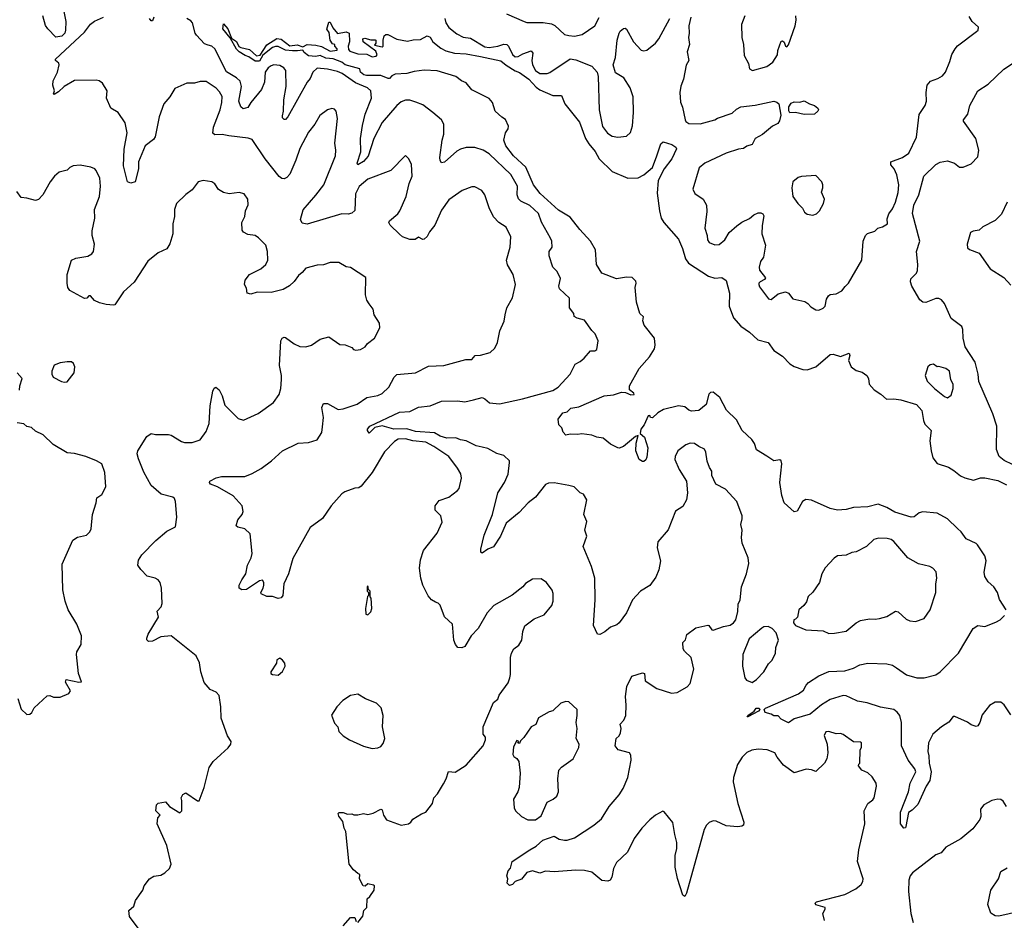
# Model space of a CAD drawing. Extents: x 1954683 to 2060285, y 904798 to 1016299.
# Tile 97 of 256: x 1991506 to 1998319, y 936977 to 943208. Entities that reach past the tile are written whole.
import ezdxf

# ---------------------------------------------------------------- set-up
doc = ezdxf.new("R2010")
doc.units = 0

msp = doc.modelspace()

# ---------------------------------------------------------------- linework, layer by layer
at = {"layer": '0CON10XD'}
for points in [[(1991794, 943345), (1991824, 943195), (1991823.8, 943135), (1991818.8, 943115), (1991796.8, 943093.2), (1991755, 943086.2), (1991700, 943145), (1991685, 943167.5), (1991666.2, 943235)], [(1992433.5, 943225), (1992425, 943198.6), (1992415, 943199.4), (1992404.6, 943215)], [(1994875, 943248.8), (1994995.6, 943195.6), (1995015, 943188.6), (1995127.3, 943187.3), (1995185, 943179.2), (1995207.8, 943167.8), (1995275, 943105.8), (1995305, 943098.5), (1995345, 943094.4), (1995397.5, 943105), (1995486, 943165), (1995515, 943223.3)], [(1996148.8, 943225), (1996136.2, 943165), (1996139.4, 943115), (1996134.2, 943085), (1996140, 943035), (1996124.4, 942985), (1996135.6, 942925), (1996116.6, 942893.4), (1996098.9, 942795), (1996081.4, 942748.6), (1996073.3, 942705), (1996078.1, 942638.1), (1996092.7, 942602.7), (1996110.8, 942515), (1996115, 942503.8), (1996135, 942490), (1996215, 942487.1), (1996315, 942514.3), (1996334.5, 942525.5), (1996435, 942561.9), (1996465, 942589.4), (1996494.7, 942605.3), (1996595, 942615.3), (1996723.3, 942643.3), (1996745, 942636.9), (1996757.8, 942625), (1996772.6, 942547.4), (1996762.8, 942507.2), (1996751.5, 942488.5), (1996715, 942470.8), (1996645, 942414.2), (1996595.8, 942385), (1996574.2, 942345), (1996537.7, 942332.3), (1996514.6, 942315.4), (1996478.9, 942311.1), (1996395, 942284.5), (1996245.8, 942214.2), (1996206.4, 942183.6), (1996163.8, 942035), (1996177.5, 942005), (1996235.5, 941965.5), (1996259.2, 941925), (1996260.5, 941879.5), (1996245.8, 941765), (1996263.8, 941715), (1996266.2, 941685), (1996276.2, 941666.2), (1996315, 941650.8), (1996345, 941652.5), (1996385.8, 941685), (1996415.6, 941734.4), (1996467.6, 941782.4), (1996502.1, 941807.9), (1996555, 941832.9), (1996585, 941856.9), (1996615, 941870.8), (1996635, 941872), (1996648.8, 941865), (1996655, 941850), (1996642.8, 941782.8), (1996641.5, 941725), (1996667.3, 941647.3), (1996652, 941565), (1996632.5, 941535), (1996621.9, 941495), (1996625.6, 941475), (1996667.5, 941422.5), (1996660, 941410), (1996628.8, 941395), (1996620, 941385), (1996620, 941375), (1996625, 941360), (1996687, 941277), (1996705, 941272.5), (1996755, 941310), (1996805, 941323.8), (1996826.2, 941315), (1996855.8, 941275.8), (1996937.6, 941257.6), (1996958.8, 941245), (1996980.6, 941220.6), (1997015, 941201.2), (1997035, 941198.8), (1997065, 941211.2), (1997080, 941225), (1997087.5, 941275), (1997101.7, 941298.3), (1997114.4, 941305.6), (1997155, 941311.4), (1997195, 941332), (1997217.6, 941362.4), (1997240, 941385), (1997333.8, 941545), (1997343.3, 941675), (1997359.2, 941715), (1997372.7, 941727.3), (1997422.5, 941745), (1997444.1, 941765.9), (1997475, 941773.8), (1997510, 941795), (1997509.3, 941830.7), (1997518.8, 941865), (1997545, 941900), (1997565.4, 941944.6), (1997585, 942012.5), (1997590, 942065), (1997574.4, 942135), (1997556.2, 942176.2), (1997534.6, 942204.6), (1997534.2, 942225), (1997615, 942254.4), (1997657.5, 942285), (1997712.2, 942395), (1997729.3, 942550.7), (1997772, 942615), (1997780, 942645), (1997779.2, 942705), (1997786, 942755), (1997807.9, 942782.1), (1997859.7, 942800.3), (1997890.3, 942819.7), (1997912, 942845), (1997942.3, 942917.7), (1997955, 942967.5), (1997978, 943005), (1997995, 943026.2), (1998127.5, 943125), (1998137.5, 943135), (1998140, 943155), (1998096.7, 943195), (1998075, 943230)], [(1996522.5, 943235), (1996500.8, 943175), (1996503.2, 943083.2), (1996514.4, 943035), (1996518.8, 942958.8), (1996550, 942905), (1996555, 942867.5), (1996575.9, 942855.9), (1996675, 942882.9), (1996717.1, 942912.9), (1996750.3, 942965), (1996752.9, 942995), (1996775, 943060), (1996785, 943060.8), (1996795, 943052), (1996805, 943023.8), (1996815, 943020), (1996825, 943033.3), (1996872, 943165), (1996879.2, 943205), (1996875.8, 943235)], [(1992227.6, 942312.4), (1992248.8, 942425), (1992236.7, 942495), (1992186.6, 942566.6), (1992136.2, 942595), (1992107.5, 942665), (1992110, 942715), (1992078.3, 942768.3), (1992055, 942784.3), (1992035, 942788.1), (1991886.1, 942786.1), (1991813.7, 942746.3), (1991775, 942708.8), (1991745, 942690), (1991740, 942695), (1991746.7, 942715), (1991734.2, 942755), (1991737.1, 942785), (1991767.5, 942845), (1991780, 942895), (1991777.7, 942907.7), (1991753.8, 942925), (1991754.2, 942935), (1991955, 943121.2), (1991995, 943176), (1992022.6, 943197.4), (1992085, 943224)], [(1994705, 940250.3), (1994665, 940260), (1994595, 940294.3), (1994555, 940300.5), (1994524.8, 940314.8), (1994462.2, 940312.2), (1994415, 940326.3), (1994375, 940348.3), (1994245, 940359), (1994185, 940377.7), (1994095, 940374.9), (1994015, 940397.1), (1993963.3, 940386.7), (1993925, 940347.5), (1993912.9, 940365), (1993913.3, 940375), (1993929.2, 940395), (1994135, 940491.8), (1994205, 940497.8), (1994265, 940527.1), (1994345, 940537.1), (1994425, 940567.8), (1994535, 940571.2), (1994586.3, 940563.7), (1994645, 940577.8), (1994705, 940593.1), (1994724.5, 940584.5), (1994756.8, 940556.8), (1994825, 940550.5), (1994985, 940583.5), (1995195, 940643.1), (1995230.8, 940665), (1995315.6, 940755), (1995348.8, 940825), (1995385, 940843.3), (1995410.8, 940865), (1995455, 940916.7), (1995485, 940916.7), (1995500, 940925), (1995507.5, 940985), (1995488.8, 941035), (1995465, 941057.5), (1995415, 941129.2), (1995363.4, 941143.4), (1995343.3, 941155), (1995340, 941175), (1995309.4, 941215), (1995311.2, 941281.2), (1995240.8, 941345), (1995237.5, 941365), (1995247.5, 941417.5), (1995224, 941465), (1995195.8, 941495), (1995169.2, 941575), (1995170.6, 941605), (1995190, 941635), (1995187.8, 941675), (1995178.9, 941695), (1995117.1, 941807.1), (1995095, 941866.7), (1995035, 941921.5), (1994972.8, 941952.8), (1994957.1, 941967.1), (1994947.9, 941995), (1994950, 942055), (1994905, 942135.6), (1994755, 942278.8), (1994712.5, 942305), (1994655, 942322.8), (1994595, 942324), (1994555, 942312.9), (1994531.2, 942298.8), (1994445, 942221.2), (1994425, 942216.7), (1994415, 942232.5), (1994412.7, 942255), (1994428.7, 942375), (1994441.5, 942415), (1994441.4, 942485), (1994424.2, 942515), (1994365, 942565.8), (1994295, 942618.6), (1994246.2, 942636.2), (1994205, 942651.2), (1994175, 942651.5), (1994145, 942639.5), (1994115, 942613.5), (1994015, 942497.1), (1993956.8, 942385), (1993917.6, 942262.4), (1993885, 942227.5), (1993844.5, 942204.5), (1993840.6, 942215), (1993866.8, 942293.3), (1993864.2, 942385), (1993879, 942475), (1993895.2, 942555), (1993939.4, 942665), (1993936.5, 942715), (1993911.4, 942735), (1993829.9, 942769.9), (1993736.4, 942835), (1993705, 942848.4), (1993635, 942864.2), (1993565, 942872.9), (1993535, 942845.6), (1993515, 942801.1), (1993493.9, 942775), (1993360.8, 942535), (1993345, 942516.2), (1993335, 942516.2), (1993325, 942527.5), (1993323.5, 942543.5), (1993331.5, 942575), (1993333.4, 942653.4), (1993350.4, 942745), (1993348.5, 942855), (1993334.3, 942875), (1993305, 942890), (1993265, 942894.6), (1993245, 942889.2), (1993224.6, 942875), (1993203.9, 942845), (1993199.5, 942775), (1993178.9, 942725), (1993104.3, 942635), (1993085, 942601.2), (1993051.7, 942591.7), (1993035.4, 942605.4), (1993022, 942645), (1993039.5, 942745), (1993031.4, 942781.4), (1993006.8, 942805), (1992937.8, 942847.8), (1992855, 943005.6), (1992835, 943023.3), (1992810.3, 943030.3), (1992785, 943041.4), (1992729.5, 943099.5), (1992720, 943115), (1992702.5, 943185), (1992690, 943200), (1992662.5, 943215)], [(1998331.2, 939125), (1998285.5, 939195.5), (1998272.2, 939245), (1998246.2, 939285), (1998208.3, 939318.3), (1998183.8, 939355), (1998179.1, 939385), (1998193.1, 939465), (1998185, 939497.5), (1998134.5, 939574.5), (1998123.3, 939585), (1998055, 939615.7), (1998019.5, 939665), (1997995, 939688.1), (1997926.4, 939755), (1997855, 939792.8), (1997755, 939802.7), (1997730, 939795), (1997695, 939768.9), (1997674.4, 939765.6), (1997561, 939801), (1997505, 939833.9), (1997445, 939856.7), (1997375, 939837.3), (1997275, 939833.5), (1997225, 939819.1), (1997164.6, 939814.6), (1997115, 939825.6), (1996985, 939883.5), (1996945, 939888.6), (1996922, 939875), (1996885, 939807.5), (1996865, 939802.5), (1996796.2, 939865), (1996778.6, 939915), (1996766.4, 940005), (1996779.2, 940135), (1996775.8, 940155), (1996765, 940163.3), (1996725, 940156.7), (1996675, 940187.1), (1996605, 940232.5), (1996590, 940275), (1996572.2, 940302.2), (1996505.6, 940365), (1996465, 940438.8), (1996396.8, 940506.8), (1996351.4, 940595), (1996305, 940630), (1996285, 940627.8), (1996275, 940617.5), (1996255, 940546), (1996205, 940503.3), (1996155, 940500), (1996135, 940506.2), (1996108.2, 940528.2), (1996065, 940536.2), (1995960, 940510), (1995921.9, 940488.1), (1995885, 940453.8), (1995870, 940455), (1995865, 940470), (1995855, 940467.5), (1995826.1, 940403.9), (1995803.3, 940375), (1995800, 940345), (1995829.6, 940319.6), (1995852.9, 940245), (1995845, 940180), (1995838.3, 940161.7), (1995825, 940150), (1995815, 940150), (1995792.5, 940165), (1995770, 940225), (1995772.3, 940277.7), (1995785, 940330), (1995767.5, 940325), (1995685, 940253.8), (1995655, 940244), (1995645, 940246.2), (1995595, 940270), (1995542.7, 940312.7), (1995498.8, 940318.8), (1995464.2, 940334.2), (1995395, 940343.3), (1995365, 940337.5), (1995315, 940341.2), (1995285, 940333.3), (1995266.7, 940355), (1995256.2, 940385), (1995237.5, 940405), (1995231.2, 940445), (1995265, 940488), (1995295, 940493.8), (1995319.7, 940520.3), (1995375, 940528.6), (1995550, 940605), (1995615, 940611.2), (1995669.1, 940630.9), (1995698.2, 940628.2), (1995735, 940613.1), (1995757.5, 940615), (1995756.2, 940625), (1995726.5, 940646.5), (1995724.3, 940675), (1995793.3, 940795), (1995862.9, 940875), (1995898.3, 940931.7), (1995904.1, 940955.9), (1995897.5, 941005), (1995828, 941095), (1995817.5, 941125), (1995821.7, 941151.7), (1995796.7, 941175), (1995774.3, 941254.3), (1995764.3, 941355), (1995771.4, 941385), (1995768.7, 941398.7), (1995745, 941423.3), (1995705, 941427.1), (1995635, 941414.4), (1995534.4, 941454.4), (1995498, 941515), (1995489.1, 941615), (1995454.6, 941675), (1995380.9, 941755), (1995315, 941841.1), (1995235, 941888.9), (1995107.1, 942005), (1995062.2, 942065), (1995007, 942187), (1994922.5, 942265), (1994868.9, 942335), (1994856, 942375), (1994866.7, 942425), (1994885, 942452.5), (1994888, 942472), (1994867.8, 942517.8), (1994842.7, 942532.7), (1994796.7, 942575), (1994776.7, 942635), (1994755, 942662.5), (1994635, 942723.3), (1994595, 942771.2), (1994562.5, 942785), (1994524.2, 942814.2), (1994395, 942852.9), (1994305, 942858.6), (1994235, 942848.8), (1994185, 942834.2), (1994105, 942830), (1994081.5, 942818.5), (1994065, 942801.2), (1994055, 942800), (1994005, 942821.8), (1993905, 942820.9), (1993886.7, 942825), (1993864, 942845), (1993858.3, 942868.3), (1993758.8, 942895), (1993734, 942914), (1993675, 942935.8), (1993625, 942940.3), (1993585, 942959.1), (1993555, 942952.4), (1993505, 942958.6), (1993475, 942981.2), (1993465, 942997.5), (1993428.9, 942991.1), (1993393.2, 942993.2), (1993345, 942997.8), (1993295, 943021.8), (1993275, 943022.7), (1993255, 943014.5), (1993188, 942962), (1993165, 942921.1), (1993135, 942920), (1993090.9, 942950.9), (1993065, 942959.2), (1993024.8, 942984.8), (1993005, 943004.3), (1992962.1, 943082.1), (1992910.5, 943145), (1992915, 943180), (1992946.5, 943145), (1992970.8, 943080.8), (1993006.5, 943056.5), (1993022.6, 943022.6), (1993035, 943014.4), (1993095, 943000.6), (1993145, 942958.1), (1993168.9, 942961.1), (1993215.3, 943034.7), (1993285, 943078.2), (1993315, 943072.1), (1993375, 943027.5), (1993425, 943034.4), (1993465, 943020), (1993495, 943035.5), (1993555, 943030.6), (1993595, 943022), (1993655, 942990), (1993702.5, 942997.5), (1993703.3, 943005), (1993687.5, 943025), (1993686.7, 943036.7), (1993670.7, 943040.7), (1993655, 943066.7), (1993648.3, 943118.3), (1993631.4, 943141.4), (1993645, 943190), (1993655, 943190), (1993671.7, 943151.7), (1993705, 943111.2), (1993765, 943122.5), (1993786.7, 943115), (1993788.6, 943055), (1993778, 943025), (1993781.2, 943001.2), (1993790, 942990), (1993845, 942972), (1993908.3, 942968.3), (1993945, 942951.4), (1993972.5, 942955), (1993980, 942965), (1993969.3, 942989.3), (1993882.5, 943055), (1993880, 943075), (1993895, 943080), (1993935, 943067.5), (1993965, 943067.5), (1993970, 943065), (1993970, 943045), (1993961.7, 943031.7), (1994015, 943020), (1994020, 943025), (1994020, 943065), (1994027.5, 943095), (1994040, 943105), (1994054.1, 943105.9), (1994115, 943072), (1994188.3, 943058.3), (1994228, 943068), (1994279.3, 943070.7), (1994325, 943096.2), (1994345, 943085.7), (1994365.3, 943055.3), (1994419.7, 943009.7), (1994455, 942991.8), (1994515, 942975.9), (1994595, 942972.4), (1994695, 942953.9)], [(1994448.1, 943215), (1994455.6, 943185), (1994475, 943154.3), (1994530.8, 943110.8), (1994575, 943086.7), (1994625, 943078.6), (1994725, 943020), (1994755, 943015.9), (1994815, 943024), (1994855, 943037.7), (1994876.5, 943036.5), (1994888.5, 943025), (1994915, 942965.8), (1994935, 942950.5), (1994955, 942952.1), (1994988.3, 942971.7), (1995045, 942991.9), (1995056.4, 942975), (1995050.4, 942925), (1995054.6, 942895), (1995075, 942855.6), (1995105, 942835.6), (1995155.5, 942834.5), (1995175, 942841.4), (1995315, 942936), (1995355, 942928.9), (1995465, 942886.9), (1995501.2, 942845), (1995508, 942815), (1995514.6, 942584.6), (1995539.4, 942469.4), (1995572.8, 942422.8), (1995605, 942401.9), (1995645.7, 942394.3), (1995705, 942401.2), (1995732.2, 942427.8), (1995746.3, 942473.7), (1995752.9, 942565), (1995751.5, 942675), (1995730, 942735), (1995685.8, 942805.8), (1995628.8, 942838.8), (1995612.5, 942895), (1995628.9, 942945), (1995640.5, 943065), (1995652.9, 943115), (1995660.9, 943129.1), (1995684.2, 943145.8), (1995695, 943150), (1995705, 943142.5), (1995754.2, 943055), (1995805, 942996.7), (1995825, 942991.2), (1995845, 942996.2), (1995905.8, 943045), (1995928.6, 943075), (1996004.4, 943215)], [(1994695, 942953.9), (1994835, 942923.3), (1994872, 942892), (1994935, 942852.9), (1994965, 942842.9), (1995029.2, 942795), (1995079.8, 942739.8), (1995105, 942721.4), (1995195, 942682.2), (1995255, 942683.3), (1995277.5, 942625), (1995378.6, 942498.6), (1995421.2, 942385), (1995445, 942347.7), (1995488.4, 942295), (1995514.8, 942244.8), (1995605, 942157.9), (1995715, 942110.8), (1995785, 942114.3), (1995825.3, 942134.7), (1995884.5, 942185), (1995913.4, 942266.6), (1995942.1, 942347.9), (1995957.7, 942362.3), (1996018.8, 942345), (1996046.7, 942325), (1996050, 942315), (1996017.9, 942245), (1995965.3, 942174.7), (1995923.3, 942095), (1995917.7, 942007.7), (1995932.2, 941885), (1995944.4, 941834.4), (1995963.2, 941805), (1996065, 941688.9), (1996093.3, 941625), (1996113.1, 941553.1), (1996132.6, 941522.6), (1996272.9, 941432.9), (1996315, 941418.9), (1996365, 941424), (1996394.3, 941404.3), (1996417.3, 941315), (1996415.8, 941225), (1996445, 941144.2), (1996495, 941087.7), (1996555.2, 941045.2), (1996613.2, 940993.2), (1996685, 940974.4), (1996725, 940918.1), (1996785, 940879.5), (1996835.9, 940825.9), (1996865, 940808.8), (1996925, 940788.2), (1996955, 940785.6), (1997015, 940805.5), (1997115, 940892), (1997135, 940893.8), (1997185, 940876.7), (1997245, 940900), (1997250, 940885), (1997240.5, 940850.5), (1997258.8, 940805), (1997295, 940781.2), (1997335, 940769.2), (1997368.8, 940745), (1997379.2, 940725), (1997383.8, 940685), (1997417.9, 940647.9), (1997465, 940618), (1997503.1, 940583.1), (1997555.4, 940584.6), (1997602.3, 940577.7), (1997711.1, 940545), (1997748.8, 940505), (1997759.3, 940435), (1997769.8, 940409.8), (1997813.3, 940365), (1997803.5, 940295), (1997811.8, 940225), (1997825, 940177.5), (1997855, 940137.3), (1997931.8, 940111.8), (1997969.8, 940089.8), (1998015, 940051.9), (1998045, 940038.6), (1998105, 940022.9), (1998155, 940037.1), (1998185, 940037.1), (1998275, 940020), (1998335, 939988.6)], [(1998375, 940129.4), (1998317.2, 940157.2), (1998284.2, 940185), (1998264.2, 940235), (1998267.1, 940395), (1998240.2, 940480.2), (1998142.2, 940705), (1998137.8, 940755), (1998117.4, 940837.4), (1998047.1, 940945), (1998033.4, 941005), (1998032.1, 941065), (1998024.6, 941084.6), (1997950.9, 941140.9), (1997905.4, 941245), (1997885, 941270.6), (1997865, 941278.9), (1997845, 941277.8), (1997775, 941251.4), (1997754.4, 941254.4), (1997735, 941268.8), (1997680, 941365), (1997670.5, 941395), (1997672.2, 941415), (1997710.8, 941455), (1997718, 941472), (1997721.2, 941515), (1997711.8, 941605), (1997734.6, 941675), (1997683.3, 941866.7), (1997692.7, 941925), (1997726.6, 941995), (1997761.1, 942125), (1997844.7, 942205.3), (1997875, 942221.4), (1997925, 942230), (1997975, 942214), (1998008.3, 942188.3), (1998035, 942186.9), (1998089.8, 942210.2), (1998135, 942258.8), (1998142.5, 942305), (1998122.7, 942385), (1998037.1, 942505), (1998037.1, 942515), (1998065.5, 942555), (1998081.1, 942615), (1998136, 942715), (1998208.1, 942761.9), (1998315, 942864.4), (1998435, 942944.4)], [(1993845, 936962.5), (1993880, 937005), (1993887.5, 937045), (1993907.5, 937065), (1993910, 937125), (1993928.8, 937141.2), (1993957.5, 937185), (1993960, 937215), (1993955, 937220), (1993915, 937230), (1993896.2, 937213.8), (1993883.3, 937215), (1993856.7, 937265), (1993860, 937295), (1993845, 937300), (1993815, 937326.7), (1993785.8, 937365.8), (1993761.7, 937591.7), (1993750.8, 937615), (1993741.7, 937661.7), (1993715, 937697.5), (1993710, 937715), (1993717, 937723), (1993745, 937723.3), (1993775, 937711.2), (1993803, 937713), (1993817, 937707), (1993845, 937706.7), (1993885, 937716.7), (1993915, 937710), (1993951.7, 937718.3), (1994005, 937746.2), (1994015, 937742.5), (1994023.3, 937705), (1994045, 937672.5), (1994145, 937634.2), (1994196.2, 937645), (1994211.2, 937655), (1994225, 937676.2), (1994285, 937714), (1994315, 937725.8), (1994363.3, 937785), (1994371.2, 937825), (1994397.3, 937852.7), (1994438.3, 937921.7), (1994456.7, 937955), (1994472.3, 938007.7), (1994518.3, 938001.7), (1994595, 938050), (1994712.5, 938185), (1994730, 938225), (1994730, 938245), (1994712.5, 938265), (1994713.8, 938315), (1994783.8, 938485), (1994813.6, 938506.4), (1994823.8, 938535), (1994885, 938620), (1994897.5, 938655), (1994902.3, 938677.7), (1994902, 938795), (1994908, 938825), (1994924, 938855), (1994959.7, 938880.3), (1994980, 938915), (1994986.7, 938975), (1995000, 939015), (1995065, 939063.3), (1995135, 939091.2), (1995188.8, 939155), (1995198, 939185), (1995198.3, 939238.3), (1995190.7, 939260.7), (1995150, 939315), (1995115, 939338.8), (1995055, 939337.5), (1995005, 939307.5), (1994987.5, 939285), (1994914.1, 939225.9), (1994785.5, 939154.5), (1994740, 939105), (1994678.8, 938995), (1994630, 938945), (1994585, 938871.2), (1994565, 938861.4), (1994536.7, 938865), (1994521.2, 938885), (1994508.8, 938915), (1994500, 939025), (1994446.4, 939076.4), (1994416.1, 939156.1), (1994400.7, 939170.7), (1994382.5, 939177.5), (1994355, 939193.3), (1994332.7, 939222.7), (1994295.6, 939295), (1994281.1, 939345), (1994272.4, 939412.4), (1994278.2, 939471.8), (1994300, 939535), (1994394.2, 939655), (1994428.3, 939731.7), (1994418.8, 939775), (1994380, 939815), (1994380, 939845), (1994409.1, 939880.9), (1994475.5, 939904.5), (1994535, 939950), (1994545.8, 939965), (1994564, 940035), (1994557.5, 940065), (1994535.5, 940105.5), (1994475.4, 940185.4), (1994371.4, 940255), (1994315, 940283.8), (1994225, 940293.1), (1994175, 940307.8), (1994125.4, 940304.6), (1994099.8, 940290.2), (1994030.9, 940219.1), (1993945, 940074), (1993869.7, 939980.3), (1993851.4, 939968.6), (1993824.4, 939965.6), (1993755, 939940.6), (1993735, 939926.9), (1993661.4, 939845), (1993602.1, 939757.9), (1993515, 939694), (1993395, 939480), (1993366.3, 939373.7), (1993334.3, 939305), (1993326.7, 939225), (1993315, 939207.5), (1993295, 939203.8), (1993255, 939216.2), (1993215, 939216.7), (1993177.5, 939235), (1993173.3, 939245), (1993190, 939275), (1993194.1, 939295.9), (1993194, 939315), (1993185, 939330), (1993165, 939325.8), (1993075, 939266.2), (1993043, 939263), (1993023.3, 939275), (1993024, 939295), (1993043, 939333), (1993071.4, 939375), (1993081.9, 939435), (1993107.1, 939485), (1993114.2, 939515), (1993100.7, 939650.7), (1993063.3, 939685), (1993015, 939696.2), (1993003.8, 939705), (1993015, 939746.7), (1993045.8, 939784.2), (1993051.2, 939805), (1993046, 939845), (1992983.4, 939913.4), (1992875, 939976.2), (1992826.2, 939995), (1992818, 940005), (1992821.2, 940015), (1992865, 940039.2), (1992902.3, 940047.7), (1993062.5, 940047.5), (1993115, 940068.6), (1993176.6, 940103.4), (1993248.8, 940155), (1993325, 940225.5), (1993432.7, 940277.3), (1993505, 940282.2), (1993565, 940301.2), (1993597.6, 940352.4), (1993601.7, 940391.7), (1993607.5, 940455), (1993595.6, 940525), (1993608.3, 940551.7), (1993635, 940551.4), (1993710.3, 940510.3), (1993745, 940515.6), (1993841.3, 940548.7), (1993906.8, 940593.2), (1993985, 940608.1), (1994015, 940620.8), (1994059.2, 940665), (1994096, 940735), (1994115, 940752), (1994245.5, 940764.5), (1994335, 940810), (1994440, 940815), (1994593.5, 940856.5), (1994635, 940855.8), (1994657.5, 940885), (1994695, 940886.5), (1994761.2, 940905), (1994792.5, 940935), (1994811.4, 940975), (1994829.2, 941055), (1994858.3, 941121.7), (1994866, 941165), (1994876.9, 941215), (1994916.4, 941283.6), (1994936.9, 941375), (1994921.4, 941445), (1994882.1, 941512.1), (1994874.3, 941544.3), (1994899.2, 941635), (1994904.2, 941705), (1994871.3, 941771.3), (1994821.2, 941805), (1994785, 941843.8), (1994755.5, 941905.5), (1994724, 941995), (1994703.3, 942025), (1994655, 942052), (1994635, 942051.2), (1994566.7, 942025), (1994475, 941961.4), (1994425, 941888.8), (1994378.1, 941785), (1994341.1, 941738.9), (1994325, 941708.8), (1994305, 941690), (1994295, 941687.5), (1994265, 941702.5), (1994242.3, 941687.7), (1994205, 941687.5), (1994155.7, 941705.7), (1994132.9, 941722.9), (1994068.8, 941785), (1994060, 941805), (1994065, 941816.7), (1994121.2, 941865), (1994135.8, 941885), (1994179.4, 941985), (1994200, 942075), (1994221.2, 942125), (1994216.7, 942205), (1994197.5, 942245), (1994175, 942267.5), (1994075, 942163.8), (1993915, 942103.3), (1993855, 942053.8), (1993828.3, 942001.7), (1993825, 941887.5), (1993805, 941870), (1993777.6, 941862.4), (1993735, 941864.5), (1993495, 941793.8), (1993460.9, 941800.9), (1993448.6, 941825), (1993467.4, 941892.6), (1993555.5, 941994.5), (1993610.4, 942065), (1993690.8, 942265), (1993693.1, 942305), (1993685.8, 942354.2), (1993705.6, 942525), (1993696, 942575), (1993685, 942588.8), (1993665, 942593.8), (1993636.1, 942583.9), (1993583.3, 942545), (1993548, 942485), (1993505, 942428.8), (1993443.9, 942316.1), (1993417.5, 942235), (1993375, 942138.8), (1993355, 942116), (1993335, 942106), (1993318.8, 942108.8), (1993302.1, 942122.1), (1993204.2, 942245), (1993115, 942378), (1993087.3, 942387.3), (1992952.5, 942405), (1992907.6, 942412.4), (1992855, 942410), (1992843.1, 942423.1), (1992847.9, 942465), (1992892.9, 942585), (1992905.4, 942635.4), (1992907.1, 942677.1), (1992889.2, 942709.2), (1992865, 942732.9), (1992795, 942779.2), (1992755, 942780), (1992715, 942768.6), (1992661.2, 942768.8), (1992578.3, 942731.7), (1992543.8, 942675), (1992504, 942625), (1992470, 942535), (1992443, 942397), (1992430.9, 942379.1), (1992375, 942333.8), (1992326.7, 942225), (1992327.5, 942175), (1992305.8, 942085), (1992275, 942075.6), (1992250.8, 942085), (1992223.6, 942196.4), (1992227.6, 942312.4)], [(1996935, 942552.5), (1996875, 942565.8), (1996835, 942564), (1996827.8, 942577.8), (1996828.5, 942605), (1996845, 942630), (1996865, 942640), (1996903, 942637), (1996935, 942646.7), (1996970, 942625), (1997005, 942613.8), (1997027.5, 942595), (1997032.5, 942585), (1997027.5, 942575), (1997005, 942554), (1996935, 942552.5)], [(1993923, 941243), (1993907.9, 941267.9), (1993897.5, 941305), (1993900, 941425), (1993795, 941492.5), (1993765, 941498.8), (1993715, 941526.7), (1993655, 941528), (1993608.3, 941511.7), (1993565, 941510), (1993485, 941488.8), (1993461.2, 941458.8), (1993435, 941438.8), (1993404.4, 941395.6), (1993373, 941367), (1993328.8, 941341.2), (1993245, 941320), (1993148.3, 941321.7), (1993105, 941308.8), (1993080, 941315), (1993075, 941350), (1993062, 941375), (1993065.8, 941405), (1993096.2, 941445), (1993175, 941484.3), (1993208.6, 941515), (1993221.9, 941545), (1993221.4, 941605), (1993208.7, 941648.7), (1993158.9, 941698.9), (1993135, 941714), (1993085, 941721.2), (1993055, 941736.7), (1993045, 941752.5), (1993042.9, 941805), (1993064.2, 941845), (1993069.2, 941885), (1993086.1, 941926.1), (1993083.8, 941965), (1993058.3, 942001.7), (1993025, 942011.2), (1992955, 942003.8), (1992915, 942012.5), (1992882, 942032), (1992855, 942072), (1992835, 942086), (1992775, 942094.2), (1992741.2, 942085), (1992698.7, 942031.3), (1992655, 941998.8), (1992590, 941935), (1992576.2, 941895), (1992576, 941845), (1992566.2, 941795), (1992566.2, 941725), (1992543.9, 941656.1), (1992525, 941622.5), (1992465, 941594), (1992392.8, 941537.2), (1992297.9, 941392.1), (1992225, 941324), (1992165, 941236), (1992155, 941232), (1992105, 941236.9), (1992057.9, 941247.9), (1992023.3, 941265), (1991996.4, 941296.4), (1991985, 941296.7), (1991969.2, 941280.8), (1991955, 941278), (1991853.8, 941333.8), (1991839.4, 941355), (1991833.8, 941383.8), (1991834.7, 941445.3), (1991865, 941543.8), (1991895, 941557.5), (1991977.3, 941572.7), (1992005, 941588.8), (1992017.5, 941605), (1992023.8, 941655), (1992006.2, 941715), (1992006.1, 941746.1), (1992025.8, 941835), (1992022.9, 941895), (1992057.1, 941985), (1992064.4, 942055), (1992060.6, 942110.6), (1992035, 942163.3), (1992025, 942176), (1991998.3, 942188.3), (1991925, 942200), (1991875, 942196.2), (1991852.5, 942185), (1991833.6, 942166.4), (1991778.3, 942151.7), (1991746.2, 942125), (1991716, 942085), (1991666.2, 941995), (1991635, 941963.3), (1991615, 941956.2), (1991555, 941973.8), (1991515, 941976.7), (1991485, 942020)], [(1996995, 941854.3), (1997020, 941865), (1997040, 941885), (1997068.8, 941935), (1997073.8, 941965), (1997053.3, 942015), (1997063.8, 942045), (1997063.8, 942065), (1997055.8, 942085.8), (1997015, 942128.8), (1996915, 942123.8), (1996892.5, 942115), (1996856.7, 942085), (1996848.8, 942045), (1996856, 941985), (1996890, 941935), (1996923.6, 941903.6), (1996936.7, 941875), (1996955, 941862.5), (1996995, 941854.3)], [(1998338.7, 941945), (1998298.8, 941861.2), (1998255, 941818.9), (1998170, 941775), (1998145, 941752.5), (1998102.5, 941745), (1998086, 941735), (1998062.9, 941655), (1998065, 941630), (1998078.8, 941618.8), (1998145, 941591.4), (1998220, 941485), (1998315.8, 941425), (1998365, 941371.4)], [(1992340, 936905), (1992265, 937002.5), (1992260, 937045), (1992296.2, 937075), (1992307.5, 937115), (1992357.5, 937185), (1992367.5, 937215), (1992405, 937263.3), (1992435, 937283.3), (1992481.7, 937288.3), (1992510, 937305), (1992542.5, 937335), (1992553.3, 937365), (1992523.8, 937495), (1992456.7, 937645), (1992462.5, 937685), (1992477.5, 937705), (1992447.5, 937735), (1992452.5, 937775), (1992465, 937787.5), (1992515, 937796.7), (1992542.5, 937765), (1992615, 937720), (1992626.7, 937735), (1992628.8, 937805), (1992624, 937825), (1992635, 937847.5), (1992655, 937860), (1992735, 937803.8), (1992746.7, 937803.3), (1992782.5, 937895), (1992817.5, 938035), (1992843.6, 938076.4), (1992897.5, 938125), (1992949.3, 938170.7), (1992967.5, 938195), (1992970, 938215), (1992944.2, 938254.2), (1992899.2, 938375), (1992898, 938455), (1992885, 938532.5), (1992865, 938556), (1992823, 938573), (1992781.7, 938621.7), (1992760, 938695), (1992748.9, 938758.9), (1992727.6, 938807.6), (1992555, 938945.6), (1992481.8, 938938.2), (1992425, 938907.5), (1992396.7, 938906.7), (1992386.4, 938916.4), (1992385, 938930), (1992395, 938957.5), (1992466.7, 939075), (1992458, 939115), (1992485, 939145.8), (1992491.1, 939168.9), (1992487.3, 939275), (1992477.5, 939315), (1992465, 939332), (1992442.5, 939345), (1992387.7, 939357.7), (1992343.3, 939405), (1992323.3, 939435), (1992327.5, 939467.5), (1992350, 939505), (1992448.8, 939605), (1992525, 939668.8), (1992585, 939700), (1992592, 939765), (1992583.8, 939875), (1992576.7, 939895), (1992565, 939903.8), (1992485, 939926), (1992415.4, 939985.4), (1992365, 940078.1), (1992328.9, 940168.9), (1992319.3, 940205), (1992322.7, 940225), (1992385, 940324), (1992415, 940345.5), (1992445, 940336.9), (1992535, 940338.8), (1992554.1, 940334.1), (1992625, 940288.6), (1992645, 940282.2), (1992698.3, 940281.7), (1992755, 940301.4), (1992795, 940358), (1992816.2, 940415), (1992823.2, 940536.8), (1992842.7, 940637.3), (1992851.7, 940658.3), (1992863.6, 940666.4), (1992885, 940647.5), (1992905.8, 940605.8), (1992925, 940540), (1993017.7, 940447.7), (1993055, 940436.7), (1993157, 940483), (1993261.2, 940558.8), (1993301.2, 940615), (1993312, 940655), (1993317.3, 940717.3), (1993317.5, 940745), (1993302.5, 940815), (1993313.8, 940985), (1993322.5, 941005), (1993335, 941011.2), (1993345, 941008.8), (1993405, 940966.2), (1993445, 940946.7), (1993485, 940944), (1993525, 940956.2), (1993585, 940998), (1993645, 941014), (1993720.5, 940960.5), (1993757.3, 940957.3), (1993805, 940940), (1993816.7, 940926.7), (1993831.7, 940921.7), (1993865, 940926), (1993895.7, 940944.3), (1993913, 940967), (1993960, 941005), (1993998.8, 941075), (1993995, 941107.5), (1993958.8, 941165), (1993952.5, 941205), (1993923, 941243)], [(1991815, 940698.8), (1991835, 940703.3), (1991883.3, 940765), (1991887.5, 940805), (1991878.3, 940828.3), (1991865, 940840), (1991835, 940840.8), (1991785, 940834.2), (1991745, 940816.7), (1991727.5, 940775), (1991727.5, 940755), (1991736.7, 940735), (1991795, 940704), (1991815, 940698.8)], [(1997925, 940591.2), (1997950.8, 940609.2), (1997965.7, 940655), (1997964, 940685), (1997948.8, 940715), (1997939.2, 940775), (1997915, 940794.3), (1997865, 940808.8), (1997855, 940806.7), (1997830, 940825), (1997805, 940820), (1997790, 940805), (1997772, 940745), (1997785, 940707.5), (1997835, 940656), (1997905, 940600), (1997925, 940591.2)], [(1991503.8, 940645), (1991506.2, 940675), (1991522.5, 940725), (1991487.5, 940765)], [(1991492.3, 938512.3), (1991517, 938437), (1991555, 938400), (1991575, 938402.5), (1991590, 938415), (1991605, 938447.5), (1991695, 938530), (1991715, 938532.5), (1991740.7, 938520.7), (1991785, 938520), (1991845, 938546.7), (1991856.7, 938565), (1991823.3, 938625), (1991827.5, 938642.5), (1991916, 938624), (1991932.5, 938627.5), (1991913.8, 938685), (1991898, 938815), (1991901.2, 938835), (1991932, 938885), (1991932.5, 938945), (1991900, 939025), (1991842, 939125), (1991820, 939185), (1991804.4, 939264.4), (1991798.6, 939441.4), (1991874.1, 939605.9), (1991905, 939628.8), (1991967.7, 939642.3), (1991991.2, 939665), (1992000, 939685), (1992010, 939785), (1992033.8, 939865), (1992039.3, 939900.7), (1992075, 939923.3), (1992101.2, 939975), (1992094, 940075), (1992073.9, 940133.9), (1992037.5, 940155), (1991962.5, 940185), (1991885, 940206.9), (1991835, 940210.8), (1991738.3, 940268.3), (1991667.5, 940335), (1991615, 940360), (1991587, 940387), (1991555, 940393.3), (1991535, 940412.5), (1991488.3, 940418.3)], [(1997073.8, 936975), (1997062.5, 937025), (1997080, 937055), (1997080, 937065), (1997015, 937083.8), (1997010, 937095), (1997020, 937105), (1997215, 937156), (1997291.1, 937195), (1997328.1, 937225), (1997340.6, 937245), (1997342.2, 937265), (1997303.1, 937385), (1997311.5, 937465), (1997354.4, 937645), (1997349.2, 937735), (1997374, 937785), (1997408.9, 937811.1), (1997417.5, 937825), (1997434, 937905), (1997433.3, 937925), (1997405, 937970), (1997375, 937997.5), (1997332.5, 938015), (1997310, 938045), (1997311.7, 938058.3), (1997320, 938065), (1997322.5, 938155), (1997330, 938175), (1997330, 938205), (1997325, 938210), (1997275, 938212.5), (1997205, 938262.5), (1997185, 938270), (1997155, 938267.5), (1997105, 938282.5), (1997085, 938280), (1997071.8, 938255), (1997093.3, 938195), (1997098.8, 938135), (1997091.2, 938095), (1997075.8, 938064.2), (1997015, 938006.2), (1996985, 938018), (1996948.3, 938021.7), (1996865, 937996.2), (1996790.8, 938050.8), (1996747.5, 938105), (1996731.2, 938135), (1996677, 938157), (1996615, 938161.4), (1996572.5, 938155), (1996537.5, 938137.5), (1996504.2, 938105), (1996472.5, 938055), (1996445.8, 937965), (1996442.9, 937935), (1996475.7, 937785), (1996516.2, 937655), (1996513.6, 937636.4), (1996501.7, 937628.3), (1996475, 937624.2), (1996395, 937631.2), (1996325, 937663.8), (1996305, 937665.8), (1996276.8, 937653.2), (1996258, 937635), (1996241.4, 937605), (1996120, 937165), (1996108.3, 937141.7), (1996095, 937150), (1996057.3, 937267.3), (1996041.4, 937345), (1996040.8, 937425), (1996052.1, 937475), (1996053.3, 937515), (1996039.7, 937570.3), (1996024.3, 937654.3), (1995966.4, 937726.4), (1995955, 937732.5), (1995905.9, 937704.1), (1995865, 937673.3), (1995810, 937615), (1995757.5, 937542.5), (1995711.2, 937448.8), (1995635, 937376.2), (1995615.8, 937335), (1995603.8, 937275), (1995592.5, 937255), (1995575, 937247.5), (1995535, 937253.3), (1995465, 937311.2), (1995415, 937322), (1995355, 937324.2), (1995205, 937312), (1995145, 937316.7), (1995105, 937303.8), (1995055, 937320), (1995015, 937307.5), (1994977.3, 937262.7), (1994935, 937246.2), (1994915, 937224.2), (1994895, 937218.9), (1994878.6, 937235), (1994883.3, 937265), (1994877.5, 937285), (1994885, 937320), (1994901.7, 937338.3), (1994913.3, 937385), (1995034.7, 937465.3), (1995079.2, 937490.8), (1995125, 937531.9), (1995205, 937559.4), (1995239.1, 937539.1), (1995275, 937531.4), (1995295, 937531.4), (1995345, 937547.5), (1995478, 937635), (1995530.6, 937679.4), (1995585.7, 937765), (1995654.6, 937845.4), (1995680.9, 937889.1), (1995712.9, 937965), (1995738, 938085), (1995735, 938120), (1995725.9, 938135.9), (1995646.1, 938156.1), (1995626, 938185), (1995633.3, 938235), (1995655, 938254), (1995662.7, 938275), (1995666.9, 938305), (1995661.4, 938335), (1995687.3, 938362.7), (1995699.4, 938395), (1995702.5, 938465), (1995697.1, 938525), (1995706.7, 938595), (1995742.5, 938665), (1995815, 938688.8), (1995830, 938685), (1995832.7, 938632.7), (1995915, 938580), (1996015, 938547.5), (1996056.2, 938553.8), (1996125, 938592.2), (1996145.6, 938615), (1996171.4, 938715), (1996151.4, 938795), (1996105, 938840), (1996096.9, 938855), (1996095, 938900), (1996112.5, 938917.5), (1996122.5, 938955), (1996185, 939001.2), (1996268, 939018), (1996275, 939016.7), (1996295, 938986.2), (1996305, 938984), (1996375, 939010), (1996421.7, 939018.3), (1996445.7, 939034.3), (1996461.2, 939055), (1996475.8, 939114.2), (1996476.7, 939165), (1996491.2, 939195), (1996501.4, 939285), (1996534.3, 939375), (1996551.4, 939445), (1996545.6, 939485), (1996505.6, 939585.6), (1996499.4, 939625), (1996504, 939675), (1996496.4, 939716.4), (1996505.8, 939754.2), (1996504, 939775), (1996468, 939875), (1996390.2, 939960.2), (1996322, 939995), (1996294, 940055), (1996295.7, 940085), (1996278.8, 940108.8), (1996262.7, 940152.7), (1996254.2, 940215), (1996245, 940236.7), (1996205, 940253.8), (1996175, 940275.8), (1996145, 940277.1), (1996115, 940266), (1996060.8, 940225), (1996041.4, 940185), (1996040, 940165), (1996068.8, 940095), (1996118.8, 940015), (1996126.2, 939935), (1996120.8, 939885), (1996095, 939840), (1996043.4, 939806.6), (1995992.5, 939677.5), (1995921.1, 939595), (1995917.8, 939555), (1995940, 939465), (1995929.1, 939400.9), (1995908.6, 939351.4), (1995866.7, 939293.3), (1995801.9, 939255), (1995746.2, 939193.8), (1995704, 939105), (1995653.3, 939035), (1995637.7, 939022.3), (1995593.3, 939005), (1995555, 938972), (1995520, 938955), (1995505, 938957.5), (1995476.1, 939016.1), (1995488.9, 939195), (1995484.4, 939345), (1995463.6, 939425), (1995405.8, 939564.2), (1995430.8, 939635), (1995415.6, 939675), (1995430, 939735), (1995408.8, 939785), (1995430.8, 939885), (1995406.7, 939925), (1995385, 939933.8), (1995343.3, 939975), (1995305.6, 939985.6), (1995205, 940003.8), (1995165, 940002), (1995145, 939992), (1995074.7, 939905.3), (1995025, 939864.4), (1994961.6, 939798.4), (1994871.5, 939725), (1994832.5, 939635), (1994785, 939560.8), (1994744.4, 939545.6), (1994705, 939517.5), (1994697.5, 939525), (1994696.2, 939545), (1994718.7, 939641.3), (1994776.3, 939783.7), (1994814.4, 939935), (1994861.4, 940005), (1994885, 940063.3), (1994895.5, 940145), (1994894, 940155), (1994855, 940192.9), (1994806.9, 940206.9), (1994745, 940242.1), (1994705, 940250.3)], [(1997105, 938962), (1997145, 938964), (1997225, 938977.5), (1997295, 939034.3), (1997325, 939051.4), (1997385, 939063.8), (1997425, 939060), (1997455.7, 939064.3), (1997505, 939078), (1997565, 939116.2), (1997585, 939111.2), (1997640.6, 939060.6), (1997665, 939048), (1997705, 939044), (1997764.2, 939065.8), (1997805.6, 939124.4), (1997845.8, 939245), (1997844.1, 939304.1), (1997852.9, 939345), (1997847.7, 939387.7), (1997825, 939413.3), (1997803.9, 939423.9), (1997725, 939442.9), (1997651.2, 939485), (1997555, 939598), (1997535, 939611.4), (1997508.7, 939618.7), (1997448.8, 939621.2), (1997415, 939612.5), (1997365, 939564), (1997295, 939526), (1997265, 939522.5), (1997225, 939504.2), (1997165, 939498.8), (1997141.7, 939481.7), (1997078.8, 939415), (1997056.1, 939373.9), (1997041.2, 939315), (1996992.9, 939247.1), (1996962.7, 939217.3), (1996950.7, 939179.3), (1996932.5, 939155), (1996896.7, 939125), (1996887.5, 939075), (1996875, 939060), (1996863.3, 939056.7), (1996860, 939035), (1996875, 939017.5), (1996945, 938987.5), (1997065, 938978.8), (1997105, 938962)], [(1993915, 939090), (1993935, 939110), (1993942.5, 939135), (1993937.5, 939205), (1993930, 939215), (1993930, 939255), (1993920, 939265), (1993915, 939290), (1993910, 939285), (1993910, 939255), (1993920, 939245), (1993920, 939225), (1993913, 939217), (1993897.5, 939135), (1993900, 939095), (1993915, 939090)], [(1998365, 938397.5), (1998318.3, 938468.3), (1998295, 938486.7), (1998255, 938486), (1998216.1, 938463.9), (1998165, 938397.5), (1998150, 938345), (1998135, 938322.5), (1998125, 938317.5), (1998089.3, 938329.3), (1998065, 938347.5), (1997977, 938387), (1997965, 938386.7), (1997935, 938346.7), (1997885, 938316.2), (1997824.5, 938265.5), (1997794, 938205), (1997788.8, 938145), (1997796.2, 938115), (1997800, 938065), (1997814, 938005), (1997804, 937945), (1997777.5, 937905), (1997721.7, 937778.3), (1997681.7, 937738.3), (1997655, 937722.5), (1997638.6, 937625), (1997635, 937616.7), (1997623.3, 937615), (1997600, 937645), (1997600, 937725), (1997657.1, 937865), (1997668.5, 937925), (1997707.3, 938005), (1997699.5, 938025), (1997654.7, 938085), (1997607.1, 938185), (1997608.2, 938345), (1997595.8, 938394.2), (1997577.6, 938417.6), (1997553.8, 938435), (1997461.3, 938451.3), (1997371.1, 938481.1), (1997303, 938493), (1997255, 938516.2), (1997225, 938530), (1997205, 938531.8), (1997115, 938503.8), (1997055, 938468.5), (1996975, 938403.8), (1996865, 938372), (1996825, 938343.8), (1996775, 938368.8), (1996755, 938391.2), (1996725, 938391.2), (1996705, 938403.8), (1996664.2, 938414.2), (1996656.2, 938435), (1996665.6, 938444.4), (1996895.7, 938544.3), (1996929.7, 938570.3), (1996946.8, 938603.2), (1996965, 938622.5), (1997035, 938667.8), (1997105, 938697.5), (1997215, 938703.6), (1997275, 938722.2), (1997320, 938745), (1997375, 938756.9), (1997505, 938750.8), (1997545, 938742.5), (1997573.9, 938723.9), (1997642, 938675), (1997714.6, 938654.6), (1997765, 938654.6), (1997844.6, 938675.4), (1997875, 938695.7), (1998003.1, 938825), (1998103.1, 938996.9), (1998135, 939015.7), (1998185, 939010), (1998261.3, 939038.7), (1998290, 939055), (1998321.2, 939085)], [(1996575, 938623.3), (1996605, 938643.3), (1996655, 938696.7), (1996687.7, 938752.3), (1996712.3, 938777.7), (1996736.2, 938825), (1996738, 938865), (1996756.7, 938915), (1996740, 938965), (1996712.5, 938995), (1996685, 939010), (1996655, 939006.7), (1996641.7, 938998.3), (1996553.3, 938925), (1996510, 938815), (1996506.4, 938736.4), (1996523.3, 938655), (1996535, 938637.5), (1996575, 938623.3)], [(1993295, 938673.3), (1993325, 938697.5), (1993342.5, 938735), (1993340, 938755), (1993325, 938777.5), (1993305, 938790), (1993285, 938780), (1993282.5, 938755), (1993242.5, 938695), (1993243.9, 938683.9), (1993255, 938677.5), (1993295, 938673.3)], [(1993945, 938166.2), (1993985, 938171.2), (1994005, 938180), (1994020.7, 938199.3), (1994032.5, 938235), (1994016.4, 938316.4), (1994021.2, 938395), (1994005.9, 938445.9), (1993975, 938480), (1993899.3, 938509.3), (1993845, 938542.5), (1993795, 938532.5), (1993742.7, 938497.3), (1993700, 938455), (1993663.6, 938396.4), (1993685, 938340), (1993707.5, 938315), (1993713.9, 938283.9), (1993743.9, 938253.9), (1993787.5, 938225), (1993885, 938181.2), (1993945, 938166.2)], [(1995075, 937672), (1995115, 937700), (1995155.8, 937794.2), (1995197.5, 937815), (1995222.5, 937835), (1995233.3, 937865), (1995230, 937955), (1995236.2, 938015), (1995254.2, 938035.8), (1995336.7, 938095), (1995375, 938172.5), (1995376.9, 938195), (1995357.5, 938235), (1995363.8, 938305), (1995356, 938345), (1995364.2, 938395), (1995363.3, 938435), (1995305, 938487.5), (1995285, 938490), (1995251.2, 938478.8), (1995195, 938426.7), (1995170.5, 938419.5), (1995095, 938376.7), (1995077.5, 938332.5), (1995044.2, 938315.8), (1994995, 938242.5), (1994971.7, 938218.3), (1994965, 938200), (1994951.7, 938201.7), (1994960, 938215), (1994945, 938220), (1994923.6, 938176.4), (1994917.5, 938125), (1994925, 938110), (1994945, 938097.5), (1994960, 938075), (1994970, 937995), (1994962.5, 937895), (1994952.5, 937865), (1994922.5, 937815), (1994927.5, 937755), (1994937.5, 937735), (1994977.5, 937695), (1995022.3, 937672.3), (1995075, 937672)], [(1996545, 938384), (1996540, 938385), (1996543.3, 938395), (1996587, 938423), (1996602, 938445), (1996623.3, 938445), (1996626.7, 938435), (1996617.5, 938425), (1996545, 938384)], [(1998333.3, 937765), (1998311.2, 937801.2), (1998295, 937812), (1998274.2, 937814.2), (1998233.3, 937805), (1998176.2, 937775), (1998154.4, 937745), (1998155.7, 937695), (1998150, 937675), (1998100.9, 937609.1), (1998018.8, 937541.2), (1997915, 937482.5), (1997881.2, 937445), (1997845, 937430.8), (1997684.8, 937305.2), (1997668.5, 937285), (1997657.3, 937255), (1997656.6, 937176.6), (1997671.1, 937025), (1997687.5, 936962.5)], [(1998425, 937037.5), (1998280, 937005), (1998255, 937007.1), (1998225, 937026.2), (1998205.9, 937085.9), (1998225.7, 937185), (1998278, 937265), (1998293.8, 937315), (1998339.2, 937340.8)], [(1993745, 936940), (1993793.9, 936996.1), (1993825, 936997.5), (1993835, 936970)]]:
    msp.add_lwpolyline(points, dxfattribs=at)

doc.saveas('drawing.dxf')
